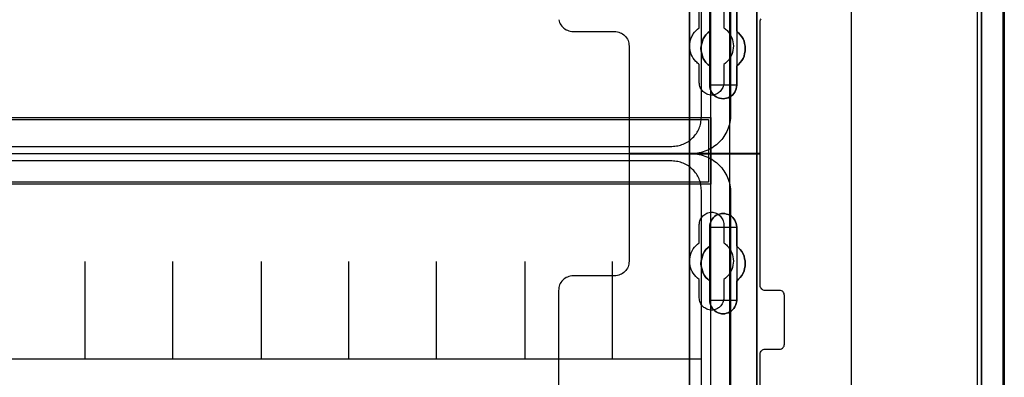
# Model space of a CAD drawing. Extents: x -558982 to 5119495, y -5290134 to 121759.
# Tile 109 of 256: x -472737 to -470722, y -25802 to -25070. Entities that reach past the tile are written whole.
import ezdxf

# ---------------------------------------------------------------- set-up
doc = ezdxf.new("R2010")
doc.units = 0
doc.header["$MEASUREMENT"] = 0
doc.layers.get('0').update_dxf_attribs({"color": 252})
for name, color, linetype in [('30', 7, 'Continuous'), ('5', 7, 'Continuous'), ('50', 7, 'Continuous')]:
    doc.layers.add(name, color=color, linetype=linetype)

# ---------------------------------------------------------------- blocks, each defined once
blk = doc.blocks.new('*U1072')
at = {"layer": '5', "color": 7}
for points in [[(896, -801.193125), (896, -20.806875)], [(891.310316, -20.805704), (891.310316, -801.191648)], [(891.310316, -801.191648), (891.310316, -20.805704)], [(849.241017, -406.374921), (849.241017, -431.137696), (849.241017, -431.445946), (849.137901, -431.702822), (848.983228, -432.011072), (848.828554, -432.216572), (848.570766, -432.422072), (848.312977, -432.524823), (848.055188, -432.627573), (847.745842, -432.627573), (844.80705, -432.627573), (844.910165, -432.730323), (845.013281, -432.935823), (845.116396, -433.192698), (845.219512, -433.552324), (845.374185, -434.52845), (845.374185, -435.658701), (845.374185, -498.747264), (845.374185, -523.253164), (845.374185, -648.762415)], [(831.556707, -743.189759), (831.556707, -435.658701), (831.608265, -434.52845), (831.711381, -433.552324), (831.814496, -433.192698), (831.917612, -432.935823), (832.020727, -432.730323), (832.123843, -432.627573), (822.895005, -432.627573), (822.637216, -432.627573), (822.32787, -432.524823), (822.070081, -432.422072), (821.86385, -432.216572), (821.657619, -432.011072), (821.502946, -431.702822), (821.451388, -431.445946), (821.39983, -431.137696), (821.39983, -406.374921)], [(845.375805, -648.762422), (845.375805, -523.253181), (845.375805, -498.747284), (845.375805, -435.658725), (845.375805, -434.528474), (845.221105, -433.552348), (845.117972, -433.192723), (845.014839, -432.935848), (844.911706, -432.730348), (844.808572, -432.627598), (843.31314, -432.422097), (833.670183, -432.422097), (832.123184, -432.627598), (832.020051, -432.730348), (831.916918, -432.935848), (831.813784, -433.192723), (831.710651, -433.552348), (831.607518, -434.528474), (831.555951, -435.658725), (831.555951, -743.18976)], [(841.250099, -556.490947), (841.250099, -560.447448), (841.611017, -560.755747), (841.971934, -561.166812), (842.281292, -561.577877), (842.539091, -561.988942), (842.745329, -562.502773), (842.848448, -562.965221), (842.951568, -563.479053), (843.003127, -563.992884), (842.951568, -564.506715), (842.848448, -565.020547), (842.745329, -565.534378), (842.539091, -565.996826), (842.281292, -566.407891), (841.971934, -566.818956), (841.611017, -567.230021), (841.250099, -567.53832), (841.250099, -571.494821), (841.19854, -571.854503), (841.14698, -572.214185), (840.992301, -572.573867), (840.837622, -572.882166), (840.682943, -573.190465), (840.425145, -573.447381), (840.167347, -573.652913), (839.857989, -573.858446), (839.857989, -573.858446), (839.497071, -574.063978), (839.187713, -574.166744), (838.826796, -574.218128), (838.465878, -574.269511), (838.104961, -574.218128), (837.744043, -574.166744), (837.434685, -574.063978), (837.073768, -573.858446), (836.76441, -573.652913), (836.506612, -573.447381), (836.300373, -573.190465), (836.094134, -572.882166), (835.939455, -572.573867), (835.784776, -572.214185), (835.733217, -571.854503), (835.733217, -571.494821), (835.733217, -567.53832), (835.32074, -567.230021), (834.959822, -566.818956), (834.650464, -566.407891), (834.392666, -565.996826), (834.237987, -565.534378), (834.083308, -565.020547), (833.980189, -564.506715), (833.928629, -563.992884), (833.980189, -563.479053), (834.083308, -562.965221), (834.237987, -562.502773), (834.392666, -561.988942), (834.650464, -561.577877), (834.959822, -561.166812), (835.32074, -560.755747), (835.733217, -560.447448), (835.733217, -556.490947)], [(835.733217, -556.490947), (835.733217, -560.447448), (835.32074, -560.755747), (834.959822, -561.166812), (834.650464, -561.577877), (834.392666, -561.988942), (834.237987, -562.502773), (834.083308, -562.965221), (833.980189, -563.479053), (833.928629, -563.992884), (833.980189, -564.506715), (834.083308, -565.020547), (834.237987, -565.534378), (834.392666, -565.996826), (834.650464, -566.407891), (834.959822, -566.818956), (835.32074, -567.230021), (835.733217, -567.53832), (835.733217, -571.494821), (835.733217, -571.854503), (835.784776, -572.214185), (835.939455, -572.573867), (836.094134, -572.882166), (836.300373, -573.190465), (836.506612, -573.447381), (836.76441, -573.652913), (837.073768, -573.858446), (837.073768, -573.858446), (837.434685, -574.063978), (837.744043, -574.166744), (838.104961, -574.218128), (838.465878, -574.269511), (838.826796, -574.218128), (839.187713, -574.166744), (839.497071, -574.063978), (839.857989, -573.858446), (840.167347, -573.652913), (840.425145, -573.447381), (840.682943, -573.190465), (840.837622, -572.882166), (840.992301, -572.573867), (841.14698, -572.214185), (841.19854, -571.854503), (841.250099, -571.494821), (841.250099, -567.53832), (841.611017, -567.230021), (841.971934, -566.818956), (842.281292, -566.407891), (842.539091, -565.996826), (842.745329, -565.534378), (842.848448, -565.020547), (842.951568, -564.506715), (843.003127, -563.992884), (842.951568, -563.479053), (842.848448, -562.965221), (842.745329, -562.502773), (842.539091, -561.988942), (842.281292, -561.577877), (841.971934, -561.166812), (841.611017, -560.755747), (841.250099, -560.447448), (841.250099, -556.490947)], [(835.733217, -556.490947), (835.733217, -560.447448), (835.32074, -560.755747), (834.959822, -561.166812), (834.650464, -561.577877), (834.392666, -561.988942), (834.237987, -562.502773), (834.083308, -562.965221), (833.980189, -563.479053), (833.928629, -563.992884), (833.980189, -564.506715), (834.083308, -565.020547), (834.237987, -565.534378), (834.392666, -565.996826), (834.650464, -566.407891), (834.959822, -566.818956), (835.32074, -567.230021), (835.733217, -567.53832), (835.733217, -571.494821), (835.733217, -571.854503), (835.784776, -572.214185), (835.939455, -572.573867), (836.094134, -572.882166), (836.300373, -573.190465), (836.506612, -573.447381), (836.76441, -573.652913), (837.073768, -573.858446), (837.073768, -573.858446), (837.434685, -574.063978), (837.744043, -574.166744), (838.104961, -574.218128), (838.465878, -574.269511), (838.826796, -574.218128), (839.187713, -574.166744), (839.497071, -574.063978), (839.857989, -573.858446), (840.167347, -573.652913), (840.425145, -573.447381), (840.682943, -573.190465), (840.837622, -572.882166), (840.992301, -572.573867), (841.14698, -572.214185), (841.19854, -571.854503), (841.250099, -571.494821), (841.250099, -567.53832), (841.611017, -567.230021), (841.971934, -566.818956), (842.281292, -566.407891), (842.539091, -565.996826), (842.745329, -565.534378), (842.848448, -565.020547), (842.951568, -564.506715), (843.003127, -563.992884), (842.951568, -563.479053), (842.848448, -562.965221), (842.745329, -562.502773), (842.539091, -561.988942), (842.281292, -561.577877), (841.971934, -561.166812), (841.611017, -560.755747), (841.250099, -560.447448), (841.250099, -556.490947)]]:
    blk.add_lwpolyline(points, dxfattribs=at)
at = {"layer": '5', "color": 59}
for points in [[(891.307665, -20.806406), (891.307665, -801.190946), (891.307665, -20.806406)], [(895.997349, -20.806406), (895.997349, -780.795001), (895.997349, -20.806406)]]:
    blk.add_lwpolyline(points, close=True, dxfattribs=at)
at = {"layer": '5', "color": 7}
for points in [[(831.555951, -743.18882), (831.555951, -435.65812), (831.555951, -743.18882)], [(845.373154, -523.253168), (845.373154, -648.764229), (845.373154, -523.253168)], [(835.733985, -560.448888), (835.733985, -556.492573), (835.733985, -560.448888)], [(841.248141, -556.492573), (841.248141, -560.448888), (841.248141, -556.492573)], [(835.733985, -560.44624), (835.321332, -560.75469), (834.960261, -561.165957), (834.650771, -561.577224), (834.392864, -561.988491), (834.238119, -562.502575), (834.083374, -562.965251), (833.980211, -563.479334), (833.928629, -563.993418), (833.980211, -564.507502), (834.083374, -565.021586), (834.238119, -565.53567), (834.392864, -565.998345), (834.650771, -566.409612), (834.960261, -566.820879), (835.321332, -567.232146), (835.733985, -567.540597), (835.733985, -560.44624)], [(841.248141, -567.540597), (841.609462, -567.232146), (841.970783, -566.820879), (842.280486, -566.409612), (842.538572, -565.998345), (842.745041, -565.53567), (842.848276, -565.021586), (842.95151, -564.507502), (843.003127, -563.993418), (842.95151, -563.479334), (842.848276, -562.965251), (842.745041, -562.502575), (842.538572, -561.988491), (842.280486, -561.577224), (841.970783, -561.165957), (841.609462, -560.75469), (841.248141, -560.44624), (841.248141, -567.540597)], [(835.733985, -571.494264), (835.733985, -567.537949), (835.733985, -571.494264)], [(841.248141, -567.537949), (841.248141, -571.494264), (841.248141, -567.537949)], [(835.733985, -571.491616), (835.733985, -571.851713), (835.785544, -572.211811), (835.940221, -572.571908), (836.094898, -572.880563), (836.301133, -573.189218), (836.507369, -573.446431), (836.765164, -573.652201), (837.074518, -573.857971), (837.43543, -574.063741), (837.744784, -574.166626), (838.105697, -574.218068), (838.466609, -574.269511), (838.827522, -574.218068), (839.188434, -574.166626), (839.497788, -574.063741), (839.858701, -573.857971), (840.168054, -573.652201), (840.425849, -573.446431), (840.683644, -573.189218), (840.838321, -572.880563), (840.992997, -572.571908), (841.147674, -572.211811), (841.199233, -571.851713), (841.250792, -571.491616), (835.733985, -571.491616)], [(837.073768, -617.887426), (836.76441, -617.681893), (836.506612, -617.424978), (836.300373, -617.168062), (836.094134, -616.859763), (835.939455, -616.551464), (835.784776, -616.191783), (835.733217, -615.883484), (835.733217, -615.523802), (835.733217, -611.567301), (835.32074, -611.207619), (834.959822, -610.847937), (834.650464, -610.436872), (834.392666, -609.974423), (834.237987, -609.511975), (834.083308, -608.998144), (833.980189, -608.535696), (833.928629, -608.021864), (833.980189, -607.45665), (834.083308, -606.994202), (834.237987, -606.48037), (834.392666, -606.017922), (834.650464, -605.555474), (834.959822, -605.144409), (835.32074, -604.784727), (835.733217, -604.425045), (835.733217, -600.519927), (835.733217, -600.108862), (835.784776, -599.800563), (835.939455, -599.440881), (836.094134, -599.132582), (836.300373, -598.824284), (836.506612, -598.567368), (836.76441, -598.310452), (837.073768, -598.10492), (837.434685, -597.95077), (837.744043, -597.848004), (838.104961, -597.745238), (838.465878, -597.745238), (838.826796, -597.745238), (839.187713, -597.848004), (839.497071, -597.95077), (839.857989, -598.10492), (840.167347, -598.310452), (840.425145, -598.567368), (840.682943, -598.824284), (840.837622, -599.132582), (840.992301, -599.440881), (841.14698, -599.800563), (841.19854, -600.108862), (841.250099, -600.519927), (841.250099, -604.425045), (841.611017, -604.784727), (841.971934, -605.144409), (842.281292, -605.555474), (842.539091, -606.017922), (842.745329, -606.48037), (842.848448, -606.994202), (842.951568, -607.45665), (843.003127, -608.021864), (842.951568, -608.535696), (842.848448, -608.998144), (842.745329, -609.511975), (842.539091, -609.974423), (842.281292, -610.436872), (841.971934, -610.847937), (841.611017, -611.207619), (841.250099, -611.567301), (841.250099, -615.523802), (841.19854, -615.883484), (841.14698, -616.191783), (840.992301, -616.551464), (840.837622, -616.859763), (840.682943, -617.168062), (840.425145, -617.424978), (840.167347, -617.681893), (839.857989, -617.887426), (839.497071, -618.041575), (839.187713, -618.144342), (838.826796, -618.247108), (838.465878, -618.247108), (838.104961, -618.247108), (837.744043, -618.144342), (837.434685, -618.041575), (837.073768, -617.887426)], [(837.073768, -617.887426), (837.434685, -618.041575), (837.744043, -618.144342), (838.104961, -618.247108), (838.465878, -618.247108), (838.826796, -618.247108), (839.187713, -618.144342), (839.497071, -618.041575), (839.857989, -617.887426), (840.167347, -617.681893), (840.425145, -617.424978), (840.682943, -617.168062), (840.837622, -616.859763), (840.992301, -616.551464), (841.14698, -616.191783), (841.19854, -615.883484), (841.250099, -615.523802), (841.250099, -611.567301), (841.611017, -611.207619), (841.971934, -610.847937), (842.281292, -610.436872), (842.539091, -609.974423), (842.745329, -609.511975), (842.848448, -608.998144), (842.951568, -608.535696), (843.003127, -608.021864), (842.951568, -607.45665), (842.848448, -606.994202), (842.745329, -606.48037), (842.539091, -606.017922), (842.281292, -605.555474), (841.971934, -605.144409), (841.611017, -604.784727), (841.250099, -604.425045), (841.250099, -600.519927), (841.19854, -600.108862), (841.14698, -599.800563), (840.992301, -599.440881), (840.837622, -599.132582), (840.682943, -598.824284), (840.425145, -598.567368), (840.167347, -598.310452), (839.857989, -598.10492), (839.497071, -597.95077), (839.187713, -597.848004), (838.826796, -597.745238), (838.465878, -597.745238), (838.104961, -597.745238), (837.744043, -597.848004), (837.434685, -597.95077), (837.073768, -598.10492), (836.76441, -598.310452), (836.506612, -598.567368), (836.300373, -598.824284), (836.094134, -599.132582), (835.939455, -599.440881), (835.784776, -599.800563), (835.733217, -600.108862), (835.733217, -600.519927), (835.733217, -604.425045), (835.32074, -604.784727), (834.959822, -605.144409), (834.650464, -605.555474), (834.392666, -606.017922), (834.237987, -606.48037), (834.083308, -606.994202), (833.980189, -607.45665), (833.928629, -608.021864), (833.980189, -608.535696), (834.083308, -608.998144), (834.237987, -609.511975), (834.392666, -609.974423), (834.650464, -610.436872), (834.959822, -610.847937), (835.32074, -611.207619), (835.733217, -611.567301), (835.733217, -615.523802), (835.733217, -615.883484), (835.784776, -616.191783), (835.939455, -616.551464), (836.094134, -616.859763), (836.300373, -617.168062), (836.506612, -617.424978), (836.76441, -617.681893), (837.073768, -617.887426)], [(837.073768, -617.887426), (837.434685, -618.041575), (837.744043, -618.144342), (838.104961, -618.247108), (838.465878, -618.247108), (838.826796, -618.247108), (839.187713, -618.144342), (839.497071, -618.041575), (839.857989, -617.887426), (840.167347, -617.681893), (840.425145, -617.424978), (840.682943, -617.168062), (840.837622, -616.859763), (840.992301, -616.551464), (841.14698, -616.191783), (841.19854, -615.883484), (841.250099, -615.523802), (841.250099, -611.567301), (841.611017, -611.207619), (841.971934, -610.847937), (842.281292, -610.436872), (842.539091, -609.974423), (842.745329, -609.511975), (842.848448, -608.998144), (842.951568, -608.535696), (843.003127, -608.021864), (842.951568, -607.45665), (842.848448, -606.994202), (842.745329, -606.48037), (842.539091, -606.017922), (842.281292, -605.555474), (841.971934, -605.144409), (841.611017, -604.784727), (841.250099, -604.425045), (841.250099, -600.519927), (841.19854, -600.108862), (841.14698, -599.800563), (840.992301, -599.440881), (840.837622, -599.132582), (840.682943, -598.824284), (840.425145, -598.567368), (840.167347, -598.310452), (839.857989, -598.10492), (839.497071, -597.95077), (839.187713, -597.848004), (838.826796, -597.745238), (838.465878, -597.745238), (838.104961, -597.745238), (837.744043, -597.848004), (837.434685, -597.95077), (837.073768, -598.10492), (836.76441, -598.310452), (836.506612, -598.567368), (836.300373, -598.824284), (836.094134, -599.132582), (835.939455, -599.440881), (835.784776, -599.800563), (835.733217, -600.108862), (835.733217, -600.519927), (835.733217, -604.425045), (835.32074, -604.784727), (834.959822, -605.144409), (834.650464, -605.555474), (834.392666, -606.017922), (834.237987, -606.48037), (834.083308, -606.994202), (833.980189, -607.45665), (833.928629, -608.021864), (833.980189, -608.535696), (834.083308, -608.998144), (834.237987, -609.511975), (834.392666, -609.974423), (834.650464, -610.436872), (834.959822, -610.847937), (835.32074, -611.207619), (835.733217, -611.567301), (835.733217, -615.523802), (835.733217, -615.883484), (835.784776, -616.191783), (835.939455, -616.551464), (836.094134, -616.859763), (836.300373, -617.168062), (836.506612, -617.424978), (836.76441, -617.681893), (837.073768, -617.887426)], [(841.250792, -600.523133), (841.199233, -600.111593), (841.147674, -599.802938), (840.992997, -599.44284), (840.838321, -599.134185), (840.683644, -598.82553), (840.425849, -598.568318), (840.168054, -598.311105), (839.858701, -598.105335), (839.497788, -597.951008), (839.188434, -597.848123), (838.827522, -597.745238), (838.466609, -597.745238), (838.105697, -597.745238), (837.744784, -597.848123), (837.43543, -597.951008), (837.074518, -598.105335), (836.765164, -598.311105), (836.507369, -598.568318), (836.301133, -598.82553), (836.094898, -599.134185), (835.940221, -599.44284), (835.785544, -599.802938), (835.733985, -600.111593), (835.733985, -600.523133), (841.250792, -600.523133)], [(835.733985, -604.426485), (835.733985, -600.520484), (835.733985, -604.426485)], [(841.248141, -600.520484), (841.248141, -604.426485), (841.248141, -600.520484)], [(835.733985, -604.423837), (835.321332, -604.783641), (834.960261, -605.143444), (834.650771, -605.554648), (834.392864, -606.017253), (834.238119, -606.479858), (834.083374, -606.993863), (833.980211, -607.456467), (833.928629, -608.021873), (833.980211, -608.535878), (834.083374, -608.998483), (834.238119, -609.512488), (834.392864, -609.975093), (834.650771, -610.437697), (834.960261, -610.848901), (835.321332, -611.208705), (835.733985, -611.568508), (835.733985, -604.423837)], [(841.248141, -611.568508), (841.609462, -611.208705), (841.970783, -610.848901), (842.280486, -610.437697), (842.538572, -609.975093), (842.745041, -609.512488), (842.848276, -608.998483), (842.95151, -608.535878), (843.003127, -608.021873), (842.95151, -607.456467), (842.848276, -606.993863), (842.745041, -606.479858), (842.538572, -606.017253), (842.280486, -605.554648), (841.970783, -605.143444), (841.609462, -604.783641), (841.248141, -604.423837), (841.248141, -611.568508)], [(835.733985, -615.522176), (835.733985, -611.56586), (835.733985, -615.522176)], [(841.248141, -611.56586), (841.248141, -615.522176), (841.248141, -611.56586)], [(835.733985, -615.522176), (835.733985, -615.882072), (835.785544, -616.190555), (835.940221, -616.550452), (836.094898, -616.858935), (836.301133, -617.167418), (836.507369, -617.424487), (836.765164, -617.681556), (837.074518, -617.887211), (837.43543, -618.041453), (837.744784, -618.14428), (838.105697, -618.247108), (838.466609, -618.247108), (838.827522, -618.247108), (839.188434, -618.14428), (839.497788, -618.041453), (839.858701, -617.887211), (840.168054, -617.681556), (840.425849, -617.424487), (840.683644, -617.167418), (840.838321, -616.858935), (840.992997, -616.550452), (841.147674, -616.190555), (841.199233, -615.882072), (841.250792, -615.522176), (835.733985, -615.522176)]]:
    blk.add_lwpolyline(points, close=True, dxfattribs=at)
at = {"layer": '50', "color": 7}
for points in [[(895.766709, -801.133213), (895.766709, -20.558787)], [(890.538865, -801.136518), (890.538865, -20.552831)], [(864.765487, -737.446126), (864.765487, -423.785117), (864.765487, -423.117644), (864.714138, -422.501515), (864.611439, -421.834042), (864.508741, -421.217913), (864.354693, -420.55044), (864.200645, -419.934311), (863.995248, -419.369526), (863.738502, -418.753397), (863.481756, -418.188612), (863.173661, -417.623827), (862.865565, -417.110386), (862.55747, -416.545601), (862.198025, -416.083505), (861.787231, -415.570064), (861.376437, -415.107967), (860.965643, -414.64587)], [(503.983265, -85.921426), (839.76091, -85.921426), (839.76091, -735.000783), (503.983265, -735.000783), (503.983265, -85.921426)], [(507.824617, -728.385739), (835.919558, -728.385739), (835.919558, -441.457538), (507.824617, -441.457538), (507.824617, -728.385739)], [(507.824617, -578.069586), (835.919558, -578.069586), (835.919558, -591.771043), (507.824617, -591.771043), (507.824617, -578.069586)]]:
    blk.add_lwpolyline(points, dxfattribs=at)
blk.add_lwpolyline([(508.238179, -578.482695), (835.505996, -578.482695), (835.505996, -591.357933), (508.238179, -591.357933), (508.238179, -578.482695)], close=True, dxfattribs=at)
blk = doc.blocks.new('*U1092')
at = {"layer": '50', "color": 7}
for points in [[(840.002154, -518.475839), (840.002154, -577.492635), (839.981154, -577.912983), (839.960154, -578.312313), (839.918153, -578.711643), (839.834152, -579.110973), (839.750152, -579.510303), (839.645151, -579.888616), (839.51915, -580.266929), (839.372148, -580.624224), (839.204147, -580.98152), (839.036145, -581.317798), (838.847144, -581.654076), (838.637142, -581.990354), (838.40614, -582.305615), (838.175138, -582.599858), (837.923136, -582.894101), (837.650133, -583.167327), (837.377131, -583.419536), (837.083128, -583.671744), (836.789125, -583.923953), (836.474123, -584.134127), (836.13812, -584.3443), (835.802117, -584.533457), (835.466114, -584.722613), (835.109111, -584.869735), (834.752107, -585.016856), (834.374104, -585.142961), (833.996101, -585.248048), (833.597097, -585.332117), (833.219094, -585.416187), (832.82009, -585.458221), (832.421087, -585.500256), (832.001083, -585.500256), (512.000243, -585.500256)], [(515.970229, -584.006707), (827.968097, -584.006707), (828.283097, -583.98569), (828.598098, -583.964673), (828.892099, -583.922638), (829.1861, -583.880603), (829.480101, -583.817551), (829.774102, -583.733481), (830.047102, -583.628394), (830.320103, -583.523308), (830.593104, -583.418221), (830.845105, -583.271099), (831.097105, -583.144995), (831.349106, -582.976856), (831.580107, -582.808717), (831.811107, -582.640578), (832.021108, -582.451421), (832.231108, -582.241247), (832.441109, -582.052091), (832.630109, -581.8209), (832.81911, -581.589709), (832.98711, -581.358517), (833.134111, -581.127326), (833.281111, -580.875118), (833.407112, -580.601892), (833.533112, -580.349683), (833.638112, -580.076457), (833.743113, -579.803231), (833.827113, -579.508988), (833.890113, -579.214745), (833.932113, -578.920501), (833.974113, -578.626258), (833.995113, -578.310997), (834.016113, -577.995737), (834.016113, -443.001103)]]:
    blk.add_lwpolyline(points, dxfattribs=at)
blk = doc.blocks.new('*U1093')
at = {"layer": '30', "color": 7}
for points in [[(804.860867, -558.079988), (804.927996, -558.372651), (805.017502, -558.642801), (805.151762, -558.912952), (805.286021, -559.16059), (805.465033, -559.385715), (805.666422, -559.61084), (805.867811, -559.790941), (806.091577, -559.971041), (806.337719, -560.128629), (806.606237, -560.241191), (806.874756, -560.353754), (807.165651, -560.421291), (807.478922, -560.466317), (807.769818, -560.488829), (816.250529, -560.488829), (816.541424, -560.511342), (816.854695, -560.556367), (817.123214, -560.623904), (817.391732, -560.736467), (817.660251, -560.84903), (817.906393, -561.006617), (818.130158, -561.186718), (818.353924, -561.366818), (818.532936, -561.591943), (818.711949, -561.817069), (818.868584, -562.064707), (819.002844, -562.334857), (819.09235, -562.605007), (819.15948, -562.89767), (819.204233, -563.190333), (819.226609, -563.482996), (819.226609, -585.500256), (846.056088, -585.500256), (846.056088, -558.507726), (846.078465, -558.282601), (846.145594, -558.1025), (846.2351, -557.9224)], [(804.860867, -558.079988), (804.927996, -558.372651), (805.017502, -558.642801), (805.151762, -558.912952), (805.286021, -559.16059), (805.465033, -559.385715), (805.666422, -559.61084), (805.867811, -559.790941), (806.091577, -559.971041), (806.337719, -560.128629), (806.606237, -560.241191), (806.874756, -560.353754), (807.165651, -560.421291), (807.478922, -560.466317), (807.769818, -560.488829), (816.250529, -560.488829), (816.541424, -560.511342), (816.854695, -560.556367), (817.123214, -560.623904), (817.391732, -560.736467), (817.660251, -560.84903), (817.906393, -561.006617), (818.130158, -561.186718), (818.353924, -561.366818), (818.532936, -561.591943), (818.711949, -561.817069), (818.868584, -562.064707), (819.002844, -562.334857), (819.09235, -562.605007), (819.15948, -562.89767), (819.204233, -563.190333), (819.226609, -563.482996), (819.226609, -585.500256), (846.056088, -585.500256), (846.056088, -558.507726), (846.078465, -558.282601), (846.145594, -558.1025), (846.2351, -557.9224)], [(833.591788, -570.979859), (833.591788, -567.242351), (833.412737, -567.10726), (833.233686, -566.949655), (833.054635, -566.792049), (832.897966, -566.634443), (832.607008, -566.296717), (832.360813, -565.936475), (832.136999, -565.553718), (831.957948, -565.170961), (831.801278, -564.743174), (831.711753, -564.337902), (831.644609, -563.910115), (831.622227, -563.459813), (831.644609, -563.032026), (831.711753, -562.604239), (831.801278, -562.176452), (831.957948, -561.77118), (832.047473, -561.568544), (832.136999, -561.365908), (832.248906, -561.163272), (832.360813, -560.960636), (832.629389, -560.622909), (832.920347, -560.307698), (833.256068, -560.015001), (833.591788, -559.74482), (833.591788, -555.984797)], [(838.605217, -555.984797), (838.605217, -559.74482), (838.784268, -559.879911), (838.963319, -560.015001), (839.14237, -560.150092), (839.299039, -560.307698), (839.589997, -560.645424), (839.836192, -561.005666), (840.060006, -561.365908), (840.239057, -561.77118), (840.373345, -562.176452), (840.485252, -562.581724), (840.552396, -563.032026), (840.574778, -563.459813), (840.552396, -563.8876), (840.485252, -564.337902), (840.395727, -564.765689), (840.239057, -565.193476), (840.060006, -565.598748), (839.813811, -566.00402), (839.567616, -566.364262), (839.254277, -566.679473), (838.940937, -566.97217), (838.605217, -567.242351), (838.605217, -570.979859), (838.582835, -571.227525), (838.560454, -571.475191), (838.49331, -571.722858), (838.403784, -571.948009), (838.291877, -572.17316), (838.157589, -572.375796), (838.023301, -572.578432), (837.866631, -572.758553), (837.68758, -572.916158), (837.486148, -573.073764), (837.284716, -573.18634), (837.060902, -573.298915), (836.837088, -573.388976), (836.590893, -573.456521), (836.344698, -573.501551), (836.098503, -573.501551), (835.852307, -573.501551), (835.606112, -573.456521), (835.359917, -573.388976), (835.136103, -573.298915), (834.91229, -573.18634), (834.710857, -573.073764), (834.509425, -572.916158), (834.330374, -572.758553), (834.173704, -572.578432), (834.017035, -572.375796), (833.905128, -572.17316), (833.793221, -571.948009), (833.703695, -571.722858), (833.636551, -571.475191), (833.61417, -571.227525), (833.591788, -570.979859)]]:
    blk.add_lwpolyline(points, dxfattribs=at)
blk = doc.blocks.new('*U1099')
at = {"layer": '50', "color": 7}
for points in [[(512.000243, -585.497608), (832.001083, -585.497608), (832.421087, -585.518625), (832.82009, -585.539643), (833.219094, -585.581677), (833.597097, -585.665747), (833.996101, -585.749817), (834.374104, -585.854903), (834.752107, -585.981008), (835.109111, -586.128129), (835.466114, -586.275251), (835.802117, -586.464407), (836.13812, -586.653564), (836.474123, -586.863738), (836.789125, -587.073911), (837.083128, -587.32612), (837.377131, -587.578328), (837.650133, -587.830537), (837.923136, -588.103763), (838.175138, -588.398006), (838.40614, -588.713267), (838.637142, -589.00751), (838.847144, -589.343788), (839.036145, -589.680066), (839.204147, -590.016344), (839.372148, -590.37364), (839.51915, -590.751952), (839.645151, -591.109248), (839.750152, -591.487561), (839.834152, -591.886891), (839.918153, -592.286221), (839.960154, -592.685551), (839.981154, -593.084881), (840.002154, -593.505229), (840.002154, -652.522025)], [(834.016113, -727.996653), (834.016113, -592.999588), (833.995113, -592.684321), (833.974113, -592.369055), (833.932113, -592.074806), (833.890113, -591.780558), (833.827113, -591.486309), (833.743113, -591.19206), (833.638112, -590.91883), (833.533112, -590.645599), (833.407112, -590.393386), (833.281111, -590.120155), (833.134111, -589.867942), (832.98711, -589.636746), (832.81911, -589.405551), (832.630109, -589.174356), (832.441109, -588.94316), (832.231108, -588.754), (832.021108, -588.543823), (831.811107, -588.354663), (831.580107, -588.186521), (831.349106, -588.018379), (831.097105, -587.850237), (830.845105, -587.72413), (830.593104, -587.577006), (830.320103, -587.471917), (830.047102, -587.366828), (829.774102, -587.26174), (829.480101, -587.177668), (829.1861, -587.114615), (828.892099, -587.07258), (828.598098, -587.030544), (828.283097, -587.009526), (827.968097, -586.988509), (515.970229, -586.988509)], [(509.985212, -627.512936), (834.016113, -627.512936), (834.016113, -627.512936), (834.016113, -592.999912), (833.995113, -592.684629), (833.974113, -592.369345), (833.932113, -592.075081), (833.890113, -591.780816), (833.827113, -591.486552), (833.743113, -591.192287), (833.638112, -590.919042), (833.533112, -590.645796), (833.407112, -590.393569), (833.281111, -590.120324), (833.134111, -589.868097), (832.98711, -589.636889), (832.81911, -589.405681), (832.630109, -589.174474), (832.441109, -588.943266), (832.231108, -588.754096), (832.021108, -588.543907), (831.811107, -588.354737), (831.580107, -588.186586), (831.349106, -588.018434), (831.097105, -587.850283), (830.845105, -587.72417), (830.593104, -587.577038), (830.320103, -587.471943), (830.047102, -587.366849), (829.774102, -587.261754), (829.480101, -587.177679), (829.1861, -587.114622), (828.892099, -587.072584), (828.598098, -587.030546), (828.283097, -587.009528), (827.968097, -586.988509), (515.970229, -586.988509)], [(834.016113, -627.512936), (834.016113, -592.999912), (833.995113, -592.684629), (833.974113, -592.369345), (833.932113, -592.075081), (833.890113, -591.780816), (833.827113, -591.486552), (833.743113, -591.192287), (833.638112, -590.919042), (833.533112, -590.645796), (833.407112, -590.393569), (833.281111, -590.120324), (833.134111, -589.868097), (832.98711, -589.636889), (832.81911, -589.405681), (832.630109, -589.174474), (832.441109, -588.943266), (832.231108, -588.754096), (832.021108, -588.543907), (831.811107, -588.354737), (831.580107, -588.186586), (831.349106, -588.018434), (831.097105, -587.850283), (830.845105, -587.72417), (830.593104, -587.577038), (830.320103, -587.471943), (830.047102, -587.366849), (829.774102, -587.261754), (829.480101, -587.177679), (829.1861, -587.114622), (828.892099, -587.072584), (828.598098, -587.030546), (828.283097, -587.009528), (827.968097, -586.988509), (515.970229, -586.988509)], [(509.985212, -627.512936), (834.016113, -627.512936)], [(707.95137, -627.555306), (707.95137, -607.543341)], [(725.885633, -627.555306), (725.885633, -607.543341)], [(743.986911, -627.555306), (743.986911, -607.543341)], [(761.899965, -627.555306), (761.899965, -607.543341)], [(779.834227, -627.555306), (779.834227, -607.543341)], [(797.935505, -627.555306), (797.935505, -607.543341)], [(815.84856, -627.555306), (815.84856, -607.543341)]]:
    blk.add_lwpolyline(points, dxfattribs=at)
blk = doc.blocks.new('*U1100')
at = {"layer": '30', "color": 7}
for points in [[(846.056088, -694.480793), (846.056088, -626.515448), (846.078465, -626.312835), (846.145594, -626.110222), (846.2351, -625.930122), (846.36936, -625.772534), (846.503619, -625.659971), (846.682631, -625.569921), (846.861644, -625.524896), (847.063033, -625.502384), (850.06149, -625.502384), (850.06149, -625.502384), (850.240502, -625.479871), (850.419515, -625.412334), (850.598527, -625.322283), (850.732786, -625.187208), (850.844669, -625.052133), (850.934175, -624.872033), (850.978928, -624.691932), (851.001305, -624.48932), (851.001305, -614.538779), (850.978928, -614.313654), (850.934175, -614.111041), (850.844669, -613.93094), (850.732786, -613.795865), (850.598527, -613.66079), (850.419515, -613.57074), (850.240502, -613.525715), (850.06149, -613.503202), (847.063033, -613.503202), (846.861644, -613.48069), (846.682631, -613.435665), (846.503619, -613.323102), (846.36936, -613.210539), (846.2351, -613.052952), (846.145594, -612.872851), (846.078465, -612.692751), (846.056088, -612.490138), (846.056088, -585.497608), (819.226609, -585.497608), (819.226609, -607.514868), (819.204233, -607.807531), (819.15948, -608.100194), (819.09235, -608.392857), (819.002844, -608.663007), (818.868584, -608.933158), (818.711949, -609.180795), (818.532936, -609.405921), (818.353924, -609.631046), (818.130158, -609.811146), (817.906393, -609.991247), (817.660251, -610.148834), (817.391732, -610.261397), (817.123214, -610.37396), (816.854695, -610.441497), (816.541424, -610.486522), (816.250529, -610.509035), (807.769818, -610.509035), (807.478922, -610.531548), (807.165651, -610.576573), (806.874756, -610.64411), (806.606237, -610.756673), (806.337719, -610.869236), (806.091577, -611.026823), (805.867811, -611.206924), (805.666422, -611.387024), (805.465033, -611.612149), (805.286021, -611.837275), (805.151762, -612.084912), (805.017502, -612.355063), (804.927996, -612.625213), (804.860867, -612.917876), (804.816113, -613.210539), (804.793737, -613.503202), (804.793737, -707.493038)], [(850.06149, -625.502384), (850.240502, -625.479871), (850.419515, -625.412334), (850.598527, -625.322283), (850.732786, -625.187208), (850.844669, -625.052133), (850.934175, -624.872033), (850.978928, -624.691932), (851.001305, -624.48932), (851.001305, -614.538779), (850.978928, -614.313654), (850.934175, -614.111041), (850.844669, -613.93094), (850.732786, -613.795865), (850.598527, -613.66079), (850.419515, -613.57074), (850.240502, -613.525715), (850.06149, -613.503202), (847.063033, -613.503202), (846.861644, -613.48069), (846.682631, -613.435665), (846.503619, -613.323102), (846.36936, -613.210539), (846.2351, -613.052952), (846.145594, -612.872851), (846.078465, -612.692751), (846.056088, -612.490138), (846.056088, -585.497608), (819.226609, -585.497608), (819.226609, -607.514868), (819.204233, -607.807531), (819.15948, -608.100194), (819.09235, -608.392857), (819.002844, -608.663007), (818.868584, -608.933158), (818.711949, -609.180795), (818.532936, -609.405921), (818.353924, -609.631046), (818.130158, -609.811146), (817.906393, -609.991247), (817.660251, -610.148834), (817.391732, -610.261397), (817.123214, -610.37396), (816.854695, -610.441497), (816.541424, -610.486522), (816.250529, -610.509035), (807.769818, -610.509035), (807.478922, -610.531548), (807.165651, -610.576573), (806.874756, -610.64411), (806.606237, -610.756673), (806.337719, -610.869236), (806.091577, -611.026823), (805.867811, -611.206924), (805.666422, -611.387024), (805.465033, -611.612149), (805.286021, -611.837275), (805.151762, -612.084912), (805.017502, -612.355063), (804.927996, -612.625213), (804.860867, -612.917876), (804.816113, -613.210539), (804.793737, -613.503202), (804.793737, -707.493038)], [(846.056088, -694.480793), (846.056088, -626.515448), (846.078465, -626.312835), (846.145594, -626.110222), (846.2351, -625.930122), (846.36936, -625.772534), (846.503619, -625.659971), (846.682631, -625.569921), (846.861644, -625.524896), (847.063033, -625.502384), (850.06149, -625.502384)], [(833.591788, -615.013067), (833.591788, -611.253044), (833.233686, -610.982863), (832.897966, -610.667651), (832.607008, -610.329925), (832.360813, -609.969683), (832.136999, -609.586926), (831.957948, -609.204169), (831.801278, -608.798897), (831.711753, -608.37111), (831.644609, -607.965838), (831.622227, -607.515536), (831.644609, -607.087749), (831.711753, -606.659962), (831.801278, -606.232175), (831.957948, -605.804388), (832.136999, -605.399116), (832.360813, -604.993844), (832.629389, -604.633602), (832.920347, -604.318391), (833.256068, -604.025694), (833.591788, -603.755513), (833.591788, -600.018005), (833.61417, -599.770339), (833.636551, -599.522673), (833.703695, -599.275006), (833.793221, -599.049855), (833.905128, -598.824704), (834.017035, -598.622068), (834.173704, -598.419432), (834.330374, -598.239311), (834.509425, -598.081706), (834.710857, -597.9241), (834.91229, -597.811524), (835.136103, -597.698949), (835.359917, -597.608888), (835.606112, -597.541343), (835.852307, -597.496313), (836.098503, -597.496313), (836.344698, -597.496313), (836.590893, -597.541343), (836.837088, -597.608888), (837.060902, -597.698949), (837.284716, -597.811524), (837.486148, -597.9241), (837.68758, -598.081706), (837.866631, -598.239311), (838.023301, -598.419432), (838.157589, -598.622068), (838.291877, -598.824704), (838.403784, -599.049855), (838.49331, -599.275006), (838.560454, -599.522673), (838.582835, -599.770339), (838.605217, -600.018005), (838.605217, -603.755513), (838.784268, -603.890604), (838.963319, -604.025694), (839.14237, -604.1833), (839.299039, -604.340906), (839.589997, -604.656117), (839.836192, -605.016359), (840.060006, -605.399116), (840.239057, -605.781873), (840.373345, -606.187145), (840.485252, -606.614932), (840.552396, -607.042719), (840.574778, -607.470506), (840.552396, -607.920808), (840.485252, -608.348595), (840.395727, -608.776382), (840.239057, -609.204169), (840.060006, -609.631956), (839.813811, -610.037228), (839.567616, -610.374955), (839.254277, -610.690166), (838.940937, -610.982863), (838.605217, -611.253044), (838.605217, -615.013067), (838.582835, -615.260733), (838.560454, -615.508399), (838.49331, -615.756066), (838.403784, -615.981217), (838.291877, -616.206368), (838.157589, -616.409004), (838.023301, -616.61164), (837.866631, -616.791761), (837.68758, -616.949366), (837.486148, -617.084457), (837.284716, -617.219548), (837.060902, -617.332123), (836.837088, -617.422184), (836.590893, -617.489729), (836.344698, -617.512244), (836.098503, -617.534759), (835.852307, -617.512244), (835.606112, -617.489729), (835.359917, -617.422184), (835.136103, -617.332123), (834.91229, -617.219548), (834.710857, -617.084457), (834.509425, -616.949366), (834.330374, -616.791761), (834.173704, -616.61164), (834.017035, -616.409004), (833.905128, -616.206368), (833.793221, -615.981217), (833.703695, -615.756066), (833.636551, -615.508399), (833.61417, -615.260733), (833.591788, -615.013067)]]:
    blk.add_lwpolyline(points, dxfattribs=at)

msp = doc.modelspace()

# ---------------------------------------------------------------- block references
at = {"xscale": 10, "yscale": 10, "zscale": 10}
for name in ['*U1072', '*U1093', '*U1092', '*U1100', '*U1099']:
    msp.add_blockref(name, (-479682.3, -19489.1), dxfattribs=at)

doc.saveas('drawing.dxf')
